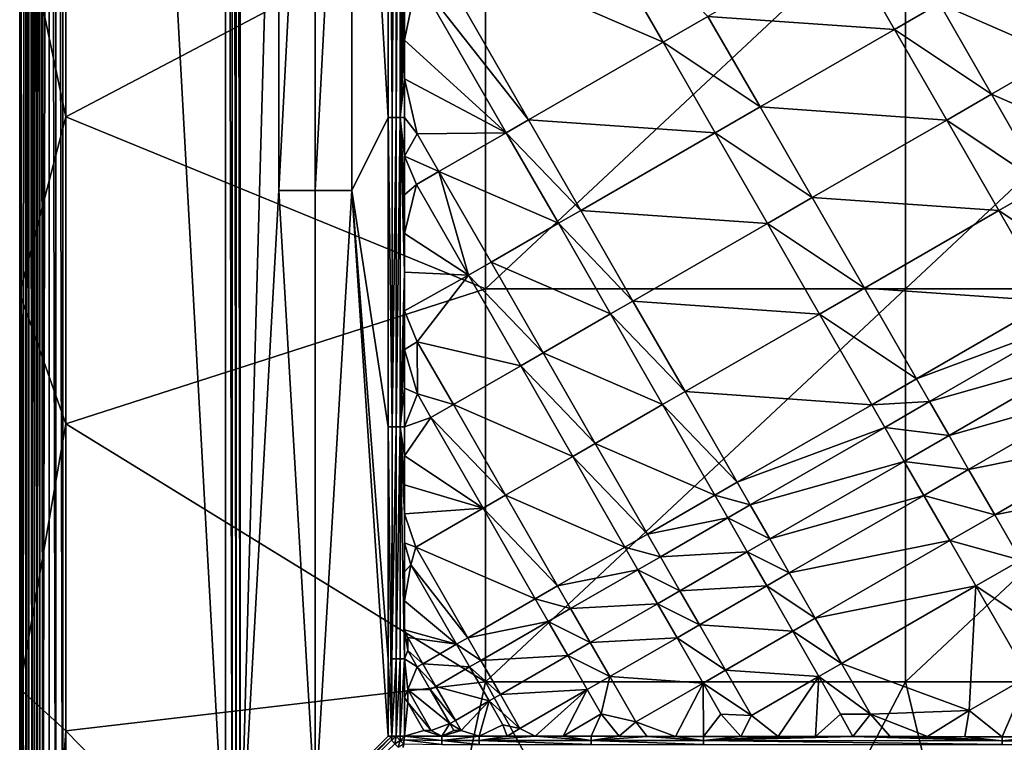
# Model space of a CAD drawing. Header units: inches. Extents: x -23.7 to 23.7, y -7.1 to 20.5.
# Tile 2 of 71: x -23.7 to -15.3, y -3.9 to 2.3. Entities that reach past the tile are written whole.
import ezdxf

# ---------------------------------------------------------------- set-up
doc = ezdxf.new("R2010")
doc.units = ezdxf.units.IN
doc.layers.get('0').update_dxf_attribs({"true_color": 0xc2ced6})

msp = doc.modelspace()

# ---------------------------------------------------------------- linework, layer by layer
for points in [[(-23.6235, -6.7798), (-23.6212, 20.1876), (-23.6301, 20.1575), (-23.6235, -6.7798)], [(-23.6212, 20.1876), (-23.6235, -6.7798), (-23.6057, -6.7798), (-23.6212, 20.1876)], [(-23.6057, -6.7798), (-23.6057, 20.1575), (-23.6212, 20.1876), (-23.6057, -6.7798)], [(-23.6565, -6.8062), (-23.6301, 20.1575), (-23.6829, 10.0362), (-23.6565, -6.8062)], [(-23.6301, -6.7798), (-23.6301, 20.1575), (-23.6565, -6.8062), (-23.6301, -6.7798)], [(-23.6301, 20.1575), (-23.6301, -6.7798), (-23.6235, -6.7798), (-23.6301, 20.1575)], [(-23.5759, -6.7798), (-23.5759, 20.1575), (-23.6057, 20.1575), (-23.5759, -6.7798)], [(-23.6057, 20.1575), (-23.6057, -6.7798), (-23.5759, -6.7798), (-23.6057, 20.1575)], [(-23.5568, -6.7798), (-23.5568, 20.1575), (-23.5759, 20.1575), (-23.5568, -6.7798)], [(-23.5759, 20.1575), (-23.5759, -6.7798), (-23.5568, -6.7798), (-23.5759, 20.1575)], [(-23.535, -6.7798), (-23.535, 20.1575), (-23.5568, 20.1575), (-23.535, -6.7798)], [(-23.5568, 20.1575), (-23.5568, -6.7798), (-23.535, -6.7798), (-23.5568, 20.1575)], [(-23.511, -6.7798), (-23.511, 20.1575), (-23.535, 20.1575), (-23.511, -6.7798)], [(-23.535, 20.1575), (-23.535, -6.7798), (-23.511, -6.7798), (-23.535, 20.1575)], [(-23.4851, -6.7798), (-23.4851, 20.1575), (-23.511, 20.1575), (-23.4851, -6.7798)], [(-23.511, 20.1575), (-23.511, -6.7798), (-23.4851, -6.7798), (-23.511, 20.1575)], [(-23.4313, -6.8029), (-23.4337, 20.1633), (-23.4851, -6.7798), (-23.4313, -6.8029)], [(-23.4851, -6.7798), (-23.4337, 20.1633), (-23.4851, 20.1575), (-23.4851, -6.7798)], [(-23.3743, -6.7915), (-23.3756, 20.1605), (-23.4337, 20.1633), (-23.3743, -6.7915)], [(-23.4337, 20.1633), (-23.4313, -6.8029), (-23.3743, -6.7915), (-23.4337, 20.1633)], [(-23.3152, -6.7798), (-23.3152, 20.1575), (-23.3756, 20.1605), (-23.3152, -6.7798)], [(-23.3756, 20.1605), (-23.3743, -6.7915), (-23.3152, -6.7798), (-23.3756, 20.1605)], [(-23.3152, 20.1575), (-23.3152, -6.7798), (-21.9253, -5.1064), (-23.3152, 20.1575)], [(-21.9253, -5.1064), (-21.9253, 18.4922), (-23.3152, 20.1575), (-21.9253, -5.1064)], [(-21.8705, -5.1064), (-21.8705, 18.4922), (-21.9253, 18.4922), (-21.8705, -5.1064)], [(-21.9253, 18.4922), (-21.9253, -5.1064), (-21.8705, -5.1064), (-21.9253, 18.4922)], [(-21.8705, 18.4922), (-21.8705, -5.1064), (-21.8346, -5.1064), (-21.8705, 18.4922)], [(-21.8346, -5.1064), (-21.8346, 18.4922), (-21.8705, 18.4922), (-21.8346, -5.1064)], [(-21.8015, -5.1276), (-21.8015, 18.5134), (-21.8346, 18.4922), (-21.8015, -5.1276)], [(-21.8346, 18.4922), (-21.8346, -5.1064), (-21.8015, -5.1276), (-21.8346, 18.4922)], [(-21.472, 6.6929), (-21.8015, 18.5134), (-21.8015, -5.1276), (-21.472, 6.6929)], [(-23.6829, 10.0362), (-23.6829, 6.6625), (-23.6565, -6.8062), (-23.6829, 10.0362)], [(-23.6829, 3.2887), (-23.6565, -6.8062), (-23.6829, 6.6625), (-23.6829, 3.2887)], [(-21.8015, -5.1276), (-21.472, 0.7933), (-21.472, 6.6929), (-21.8015, -5.1276)], [(-21.1604, 6.6929), (-21.472, 6.6929), (-21.472, 0.7933), (-21.1604, 6.6929)], [(-21.472, 0.7933), (-21.1604, 0.7933), (-21.1604, 6.6929), (-21.472, 0.7933)], [(-20.8488, 6.6929), (-21.1604, 6.6929), (-21.1604, 0.7933), (-20.8488, 6.6929)], [(-21.1604, 0.7933), (-20.8488, 0.7933), (-20.8488, 6.6929), (-21.1604, 0.7933)], [(-20.8488, 0.7933), (-20.5374, 1.4155), (-20.8488, 6.6929), (-20.8488, 0.7933)], [(-20.5374, 1.4155), (-20.5374, 6.6929), (-20.8488, 6.6929), (-20.5374, 1.4155)], [(-20.5046, 1.4155), (-20.5046, 6.6929), (-20.5374, 6.6929), (-20.5046, 1.4155)], [(-20.5374, 6.6929), (-20.5374, 1.4155), (-20.5046, 1.4155), (-20.5374, 6.6929)], [(-20.5046, 1.4155), (-20.4705, 1.4154), (-20.4705, 6.6929), (-20.5046, 1.4155)], [(-20.4705, 6.6929), (-20.5046, 6.6929), (-20.5046, 1.4155), (-20.4705, 6.6929)], [(-20.4705, 1.4154), (-20.4354, 1.4154), (-20.4354, 6.6929), (-20.4705, 1.4154)], [(-20.4354, 6.6929), (-20.4705, 6.6929), (-20.4705, 1.4154), (-20.4354, 6.6929)], [(-20.3999, 4.0542), (-20.4354, 6.6929), (-20.4354, 1.4154), (-20.3999, 4.0542)], [(-23.2892, 1.422), (-23.6829, 3.2887), (-23.2892, 4.0422), (-23.2892, 1.422)], [(-23.2892, 1.422), (-23.2892, 4.0422), (-19.7063, 3.3084), (-23.2892, 1.422)], [(-20.3999, 3.7243), (-20.3999, 4.0542), (-20.4354, 1.4154), (-20.3999, 3.7243)], [(-20.4354, 1.4154), (-20.3999, 3.3945), (-20.3999, 3.7243), (-20.4354, 1.4154)], [(-18.1908, 2.0587), (-19.0808, 3.6042), (-20.2286, 2.9422), (-18.1908, 2.0587)], [(-19.0808, 3.6042), (-18.1908, 2.0587), (-17.8082, 2.2793), (-19.0808, 3.6042)], [(-20.3999, 3.0647), (-20.3999, 3.3945), (-20.4354, 1.4154), (-20.3999, 3.0647)], [(-23.6829, 3.2887), (-23.2892, 1.422), (-23.6829, -0.0851), (-23.6829, 3.2887)], [(-23.6829, -0.0851), (-23.6565, -6.8062), (-23.6829, 3.2887), (-23.6829, -0.0851)], [(-19.7063, -0.0456), (-23.2892, 1.422), (-19.7063, 3.3084), (-19.7063, -0.0456)], [(-19.7063, -0.0456), (-19.7063, 3.3084), (-16.1233, 3.3084), (-19.7063, -0.0456)], [(-16.1233, 3.3084), (-16.1233, -0.0456), (-19.7063, -0.0456), (-16.1233, 3.3084)], [(-16.1233, -0.0456), (-16.1233, 3.3084), (-12.5404, 3.3084), (-16.1233, -0.0456)], [(-12.5404, 3.3084), (-12.5404, -0.0456), (-16.1233, -0.0456), (-12.5404, 3.3084)], [(-20.4354, 1.4154), (-20.3999, 2.7348), (-20.3999, 3.0647), (-20.4354, 1.4154)], [(-19.3389, 1.3967), (-20.2286, 2.9422), (-20.2896, 2.6053), (-19.3389, 1.3967)], [(-20.2286, 2.9422), (-19.3389, 1.3967), (-18.1908, 2.0587), (-20.2286, 2.9422)], [(-16.2159, 2.1678), (-16.661, 2.9408), (-17.8082, 2.2793), (-16.2159, 2.1678)], [(-16.661, 2.9408), (-16.2159, 2.1678), (-15.8336, 2.3883), (-16.661, 2.9408)], [(-20.4354, 1.4154), (-20.3999, 2.405), (-20.3999, 2.7348), (-20.4354, 1.4154)], [(-14.8153, 1.9457), (-15.2603, 2.7189), (-15.8336, 2.3883), (-14.8153, 1.9457)], [(-20.3998, 2.0751), (-20.2896, 2.6053), (-20.3999, 2.405), (-20.3998, 2.0751)], [(-19.5303, 1.2863), (-20.2896, 2.6053), (-20.3998, 2.0751), (-19.5303, 1.2863)], [(-20.2896, 2.6053), (-19.5303, 1.2863), (-19.3389, 1.3967), (-20.2896, 2.6053)], [(-20.3998, 2.0751), (-20.3999, 2.405), (-20.4354, 1.4154), (-20.3998, 2.0751)], [(-15.3886, 1.6151), (-15.8336, 2.3883), (-16.2159, 2.1678), (-15.3886, 1.6151)], [(-15.8336, 2.3883), (-15.3886, 1.6151), (-14.8153, 1.9457), (-15.8336, 2.3883)], [(-17.3632, 1.5063), (-17.8082, 2.2793), (-18.1908, 2.0587), (-17.3632, 1.5063)], [(-17.8082, 2.2793), (-17.3632, 1.5063), (-16.2159, 2.1678), (-17.8082, 2.2793)], [(-15.7709, 1.3946), (-16.2159, 2.1678), (-17.3632, 1.5063), (-15.7709, 1.3946)], [(-16.2159, 2.1678), (-15.7709, 1.3946), (-15.3886, 1.6151), (-16.2159, 2.1678)], [(-20.4354, 1.4154), (-20.3998, 1.7453), (-20.3998, 2.0751), (-20.4354, 1.4154)], [(-19.5303, 1.2863), (-20.3998, 2.0751), (-20.3998, 1.7453), (-19.5303, 1.2863)], [(-17.7458, 1.2857), (-18.1908, 2.0587), (-19.3389, 1.3967), (-17.7458, 1.2857)], [(-18.1908, 2.0587), (-17.7458, 1.2857), (-17.3632, 1.5063), (-18.1908, 2.0587)], [(-14.3702, 1.1724), (-14.8153, 1.9457), (-15.3886, 1.6151), (-14.3702, 1.1724)], [(-20.3998, 1.4154), (-20.3998, 1.7453), (-20.4354, 1.4154), (-20.3998, 1.4154)], [(-20.3998, 1.4154), (-20.2895, 1.2762), (-20.3998, 1.7453), (-20.3998, 1.4154)], [(-20.2895, 1.2762), (-19.5303, 1.2863), (-20.3998, 1.7453), (-20.2895, 1.2762)], [(-14.9435, 0.8417), (-15.3886, 1.6151), (-15.7709, 1.3946), (-14.9435, 0.8417)], [(-15.3886, 1.6151), (-14.9435, 0.8417), (-14.3702, 1.1724), (-15.3886, 1.6151)], [(-16.9182, 0.7331), (-17.3632, 1.5063), (-17.7458, 1.2857), (-16.9182, 0.7331)], [(-17.3632, 1.5063), (-16.9182, 0.7331), (-15.7709, 1.3946), (-17.3632, 1.5063)], [(-23.2892, -1.1983), (-23.6829, -0.0851), (-23.2892, 1.422), (-23.2892, -1.1983)], [(-23.2892, 1.422), (-19.7063, -0.0456), (-23.2892, -1.1983), (-23.2892, 1.422)], [(-20.5374, 1.4155), (-20.8488, 0.7933), (-20.538, -1.2233), (-20.5374, 1.4155)], [(-20.5374, 1.4155), (-20.538, -1.2233), (-20.5049, -1.2233), (-20.5374, 1.4155)], [(-20.5049, -1.2233), (-20.5046, 1.4155), (-20.5374, 1.4155), (-20.5049, -1.2233)], [(-20.4705, 1.4154), (-20.5046, 1.4155), (-20.5049, -1.2233), (-20.4705, 1.4154)], [(-20.5049, -1.2233), (-20.4705, -1.2233), (-20.4705, 1.4154), (-20.5049, -1.2233)], [(-20.4705, -1.2233), (-20.435, -1.2233), (-20.4354, 1.4154), (-20.4705, -1.2233)], [(-20.4354, 1.4154), (-20.4705, 1.4154), (-20.4705, -1.2233), (-20.4354, 1.4154)], [(-20.4354, 1.4154), (-20.3997, 1.0856), (-20.3998, 1.4154), (-20.4354, 1.4154)], [(-20.4354, 1.4154), (-20.3996, 0.4259), (-20.3996, 0.7557), (-20.4354, 1.4154)], [(-20.4354, 1.4154), (-20.3995, 0.0961), (-20.3996, 0.4259), (-20.4354, 1.4154)], [(-20.3995, 0.0961), (-20.4354, 1.4154), (-20.435, -1.2233), (-20.3995, 0.0961)], [(-20.4354, 1.4154), (-20.3996, 0.7557), (-20.3997, 1.0856), (-20.4354, 1.4154)], [(-20.3998, 1.4154), (-20.3997, 1.0856), (-20.2895, 1.2762), (-20.3998, 1.4154)], [(-18.894, 0.6236), (-19.3389, 1.3967), (-19.5303, 1.2863), (-18.894, 0.6236)], [(-19.3389, 1.3967), (-18.894, 0.6236), (-17.7458, 1.2857), (-19.3389, 1.3967)], [(-15.3258, 0.6213), (-15.7709, 1.3946), (-16.9182, 0.7331), (-15.3258, 0.6213)], [(-15.7709, 1.3946), (-15.3258, 0.6213), (-14.9435, 0.8417), (-15.7709, 1.3946)], [(-20.1046, 0.955), (-20.2895, 1.2762), (-20.3997, 1.0856), (-20.1046, 0.955)], [(-20.1046, 0.955), (-19.5303, 1.2863), (-20.2895, 1.2762), (-20.1046, 0.955)], [(-19.0854, 0.5132), (-19.5303, 1.2863), (-20.1046, 0.955), (-19.0854, 0.5132)], [(-19.5303, 1.2863), (-19.0854, 0.5132), (-18.894, 0.6236), (-19.5303, 1.2863)], [(-17.3008, 0.5125), (-17.7458, 1.2857), (-18.894, 0.6236), (-17.3008, 0.5125)], [(-17.7458, 1.2857), (-17.3008, 0.5125), (-16.9182, 0.7331), (-17.7458, 1.2857)], [(-20.1046, 0.955), (-20.3997, 1.0856), (-20.2961, 0.8445), (-20.1046, 0.955)], [(-20.3996, 0.7557), (-20.2961, 0.8445), (-20.3997, 1.0856), (-20.3996, 0.7557)], [(-19.8513, 0.0715), (-20.1046, 0.955), (-20.2961, 0.8445), (-19.8513, 0.0715)], [(-19.8513, 0.0715), (-19.6598, 0.1819), (-20.1046, 0.955), (-19.8513, 0.0715)], [(-20.1046, 0.955), (-19.6598, 0.1819), (-19.0854, 0.5132), (-20.1046, 0.955)], [(-19.8513, 0.0715), (-20.2961, 0.8445), (-20.3996, 0.4259), (-19.8513, 0.0715)], [(-20.3996, 0.7557), (-20.3996, 0.4259), (-20.2961, 0.8445), (-20.3996, 0.7557)], [(-14.4985, 0.0683), (-14.9435, 0.8417), (-15.3258, 0.6213), (-14.4985, 0.0683)], [(-21.472, 0.7933), (-21.8015, -5.1276), (-21.1614, -4.4842), (-21.472, 0.7933)], [(-21.1614, -4.4842), (-21.1604, 0.7933), (-21.472, 0.7933), (-21.1614, -4.4842)], [(-20.8488, 0.7933), (-21.1604, 0.7933), (-21.1614, -4.4842), (-20.8488, 0.7933)], [(-20.8488, 0.7933), (-21.1614, -4.4842), (-20.5392, -3.862), (-20.8488, 0.7933)], [(-20.8488, 0.7933), (-20.5392, -3.862), (-20.5388, -3.2023), (-20.8488, 0.7933)], [(-20.5388, -3.2023), (-20.538, -1.2233), (-20.8488, 0.7933), (-20.5388, -3.2023)], [(-16.4732, -0.0403), (-16.9182, 0.7331), (-17.3008, 0.5125), (-16.4732, -0.0403)], [(-16.9182, 0.7331), (-16.4732, -0.0403), (-15.3258, 0.6213), (-16.9182, 0.7331)], [(-18.4491, -0.1496), (-18.894, 0.6236), (-19.0854, 0.5132), (-18.4491, -0.1496)], [(-18.894, 0.6236), (-18.4491, -0.1496), (-17.3008, 0.5125), (-18.894, 0.6236)], [(-14.8808, -0.1521), (-15.3258, 0.6213), (-16.4732, -0.0403), (-14.8808, -0.1521)], [(-15.3258, 0.6213), (-14.8808, -0.1521), (-14.4985, 0.0683), (-15.3258, 0.6213)], [(-18.6405, -0.26), (-19.0854, 0.5132), (-19.6598, 0.1819), (-18.6405, -0.26)], [(-19.0854, 0.5132), (-18.6405, -0.26), (-18.4491, -0.1496), (-19.0854, 0.5132)], [(-16.8559, -0.2609), (-17.3008, 0.5125), (-18.4491, -0.1496), (-16.8559, -0.2609)], [(-17.3008, 0.5125), (-16.8559, -0.2609), (-16.4732, -0.0403), (-17.3008, 0.5125)], [(-20.3996, 0.4259), (-20.3995, 0.0961), (-19.8513, 0.0715), (-20.3996, 0.4259)], [(-19.215, -0.5913), (-19.6598, 0.1819), (-19.8513, 0.0715), (-19.215, -0.5913)], [(-19.6598, 0.1819), (-19.215, -0.5913), (-18.6405, -0.26), (-19.6598, 0.1819)], [(-20.3994, -0.2338), (-20.3995, 0.0961), (-20.435, -1.2233), (-20.3994, -0.2338)], [(-19.8513, 0.0715), (-20.3995, 0.0961), (-20.3994, -0.2338), (-19.8513, 0.0715)], [(-20.2891, -0.4978), (-19.8513, 0.0715), (-20.3994, -0.2338), (-20.2891, -0.4978)], [(-19.4065, -0.7018), (-19.8513, 0.0715), (-20.2891, -0.4978), (-19.4065, -0.7018)], [(-19.8513, 0.0715), (-19.4065, -0.7018), (-19.215, -0.5913), (-19.8513, 0.0715)], [(-19.7063, -3.3997), (-23.2892, -1.1983), (-19.7063, -0.0456), (-19.7063, -3.3997)], [(-19.7063, -3.3997), (-19.7063, -0.0456), (-16.1233, -0.0456), (-19.7063, -3.3997)], [(-16.1233, -0.0456), (-16.1233, -3.3997), (-19.7063, -3.3997), (-16.1233, -0.0456)], [(-16.0283, -0.8137), (-16.4732, -0.0403), (-16.8559, -0.2609), (-16.0283, -0.8137)], [(-16.4732, -0.0403), (-16.0283, -0.8137), (-14.8808, -0.1521), (-16.4732, -0.0403)], [(-16.1233, -3.3997), (-16.1233, -0.0456), (-12.5404, -0.0456), (-16.1233, -3.3997)], [(-12.5404, -0.0456), (-12.5404, -3.3997), (-16.1233, -3.3997), (-12.5404, -0.0456)], [(-23.6829, -0.0851), (-23.2892, -1.1983), (-23.6829, -3.4588), (-23.6829, -0.0851)], [(-23.6565, -6.8062), (-23.6829, -0.0851), (-23.6829, -3.4588), (-23.6565, -6.8062)], [(-18.0042, -0.923), (-18.4491, -0.1496), (-18.6405, -0.26), (-18.0042, -0.923)], [(-18.4491, -0.1496), (-18.0042, -0.923), (-16.8559, -0.2609), (-18.4491, -0.1496)], [(-14.7696, -0.3455), (-14.8808, -0.1521), (-16.0283, -0.8137), (-14.7696, -0.3455)], [(-20.3994, -0.2338), (-20.435, -1.2233), (-20.3993, -0.5636), (-20.3994, -0.2338)], [(-20.3993, -0.5636), (-20.2891, -0.4978), (-20.3994, -0.2338), (-20.3993, -0.5636)], [(-18.1957, -1.0334), (-18.6405, -0.26), (-19.215, -0.5913), (-18.1957, -1.0334)], [(-18.6405, -0.26), (-18.1957, -1.0334), (-18.0042, -0.923), (-18.6405, -0.26)], [(-16.4109, -1.0343), (-16.8559, -0.2609), (-18.0042, -0.923), (-16.4109, -1.0343)], [(-16.8559, -0.2609), (-16.4109, -1.0343), (-16.0283, -0.8137), (-16.8559, -0.2609)], [(-16.0283, -0.8137), (-15.9171, -1.0071), (-14.7696, -0.3455), (-16.0283, -0.8137)], [(-14.6027, -0.6355), (-14.7696, -0.3455), (-15.9171, -1.0071), (-14.6027, -0.6355)], [(-20.289, -0.9417), (-20.2891, -0.4978), (-20.3993, -0.5636), (-20.289, -0.9417)], [(-20.2891, -0.4978), (-19.9812, -1.0333), (-19.4065, -0.7018), (-20.2891, -0.4978)], [(-20.2891, -0.4978), (-20.289, -0.9417), (-19.9812, -1.0333), (-20.2891, -0.4978)], [(-20.435, -1.2233), (-20.3992, -0.8935), (-20.3993, -0.5636), (-20.435, -1.2233)], [(-20.289, -0.9417), (-20.3993, -0.5636), (-20.3992, -0.8935), (-20.289, -0.9417)], [(-18.7702, -1.3647), (-19.215, -0.5913), (-19.4065, -0.7018), (-18.7702, -1.3647)], [(-19.215, -0.5913), (-18.7702, -1.3647), (-18.1957, -1.0334), (-19.215, -0.5913)], [(-15.9171, -1.0071), (-15.7503, -1.2971), (-14.6027, -0.6355), (-15.9171, -1.0071)], [(-14.4359, -0.9255), (-14.6027, -0.6355), (-15.7503, -1.2971), (-14.4359, -0.9255)], [(-18.9617, -1.4752), (-19.4065, -0.7018), (-19.9812, -1.0333), (-18.9617, -1.4752)], [(-19.4065, -0.7018), (-18.9617, -1.4752), (-18.7702, -1.3647), (-19.4065, -0.7018)], [(-15.9171, -1.0071), (-16.0283, -0.8137), (-16.4109, -1.0343), (-15.9171, -1.0071)], [(-20.435, -1.2233), (-20.3991, -1.2233), (-20.3992, -0.8935), (-20.435, -1.2233)], [(-20.3992, -0.8935), (-20.3991, -1.2233), (-20.289, -0.9417), (-20.3992, -0.8935)], [(-17.5594, -1.6965), (-18.0042, -0.923), (-18.1957, -1.0334), (-17.5594, -1.6965)], [(-18.0042, -0.923), (-17.5594, -1.6965), (-16.4109, -1.0343), (-18.0042, -0.923)], [(-20.1728, -1.1439), (-20.289, -0.9417), (-20.3991, -1.2233), (-20.1728, -1.1439)], [(-20.289, -0.9417), (-20.1728, -1.1439), (-19.9812, -1.0333), (-20.289, -0.9417)], [(-16.4109, -1.0343), (-16.2997, -1.2277), (-15.9171, -1.0071), (-16.4109, -1.0343)], [(-15.7503, -1.2971), (-15.9171, -1.0071), (-16.2997, -1.2277), (-15.7503, -1.2971)], [(-15.7503, -1.2971), (-15.5834, -1.5871), (-14.4359, -0.9255), (-15.7503, -1.2971)], [(-14.2134, -1.3122), (-14.4359, -0.9255), (-15.5834, -1.5871), (-14.2134, -1.3122)], [(-19.5364, -1.8068), (-19.9812, -1.0333), (-20.1728, -1.1439), (-19.5364, -1.8068)], [(-19.9812, -1.0333), (-19.5364, -1.8068), (-18.9617, -1.4752), (-19.9812, -1.0333)], [(-17.7508, -1.8069), (-18.1957, -1.0334), (-18.7702, -1.3647), (-17.7508, -1.8069)], [(-18.1957, -1.0334), (-17.7508, -1.8069), (-17.5594, -1.6965), (-18.1957, -1.0334)], [(-16.2997, -1.2277), (-16.4109, -1.0343), (-17.5594, -1.6965), (-16.2997, -1.2277)], [(-20.3991, -1.2233), (-20.399, -1.4707), (-20.1728, -1.1439), (-20.3991, -1.2233)], [(-20.1728, -1.1439), (-20.399, -1.4707), (-19.7281, -1.9174), (-20.1728, -1.1439)], [(-20.1728, -1.1439), (-19.7281, -1.9174), (-19.5364, -1.8068), (-20.1728, -1.1439)], [(-23.6829, -3.4588), (-23.2892, -1.1983), (-23.2892, -3.8185), (-23.6829, -3.4588)], [(-23.2892, -1.1983), (-19.7063, -3.3997), (-23.2892, -3.8185), (-23.2892, -1.1983)], [(-20.538, -1.2233), (-20.5388, -3.2023), (-20.5055, -3.862), (-20.538, -1.2233)], [(-20.538, -1.2233), (-20.5055, -3.862), (-20.5049, -1.2233), (-20.538, -1.2233)], [(-20.5054, -3.2024), (-20.5049, -1.2233), (-20.5055, -3.862), (-20.5054, -3.2024)], [(-20.5054, -3.2024), (-20.4704, -3.2024), (-20.4705, -1.2233), (-20.5054, -3.2024)], [(-20.4705, -1.2233), (-20.5049, -1.2233), (-20.5054, -3.2024), (-20.4705, -1.2233)], [(-20.435, -1.2233), (-20.4705, -1.2233), (-20.4704, -3.2024), (-20.435, -1.2233)], [(-20.4704, -3.2024), (-20.4345, -3.2024), (-20.435, -1.2233), (-20.4704, -3.2024)], [(-20.3991, -1.2233), (-20.435, -1.2233), (-20.399, -1.4707), (-20.3991, -1.2233)], [(-20.3989, -1.7181), (-20.399, -1.4707), (-20.435, -1.2233), (-20.3989, -1.7181)], [(-20.435, -1.2233), (-20.3981, -3.2024), (-20.3988, -1.9655), (-20.435, -1.2233)], [(-20.435, -1.2233), (-20.3988, -1.9655), (-20.3989, -1.7181), (-20.435, -1.2233)], [(-20.435, -1.2233), (-20.4345, -3.2024), (-20.3981, -3.2024), (-20.435, -1.2233)], [(-17.5594, -1.6965), (-17.4482, -1.8899), (-16.2997, -1.2277), (-17.5594, -1.6965)], [(-16.1329, -1.5177), (-16.2997, -1.2277), (-17.4482, -1.8899), (-16.1329, -1.5177)], [(-16.2997, -1.2277), (-16.1329, -1.5177), (-15.7503, -1.2971), (-16.2997, -1.2277)], [(-15.5834, -1.5871), (-15.7503, -1.2971), (-16.1329, -1.5177), (-15.5834, -1.5871)], [(-15.5834, -1.5871), (-15.361, -1.9738), (-14.2134, -1.3122), (-15.5834, -1.5871)], [(-13.991, -1.6988), (-14.2134, -1.3122), (-15.361, -1.9738), (-13.991, -1.6988)], [(-18.3254, -2.1383), (-18.7702, -1.3647), (-18.9617, -1.4752), (-18.3254, -2.1383)], [(-18.7702, -1.3647), (-18.3254, -2.1383), (-17.7508, -1.8069), (-18.7702, -1.3647)], [(-20.399, -1.4707), (-20.3989, -1.7181), (-19.7281, -1.9174), (-20.399, -1.4707)], [(-18.5169, -2.2488), (-18.9617, -1.4752), (-19.5364, -1.8068), (-18.5169, -2.2488)], [(-18.9617, -1.4752), (-18.5169, -2.2488), (-18.3254, -2.1383), (-18.9617, -1.4752)], [(-17.4482, -1.8899), (-17.2814, -2.18), (-16.1329, -1.5177), (-17.4482, -1.8899)], [(-15.9661, -1.8078), (-16.1329, -1.5177), (-17.2814, -2.18), (-15.9661, -1.8078)], [(-16.1329, -1.5177), (-15.9661, -1.8078), (-15.5834, -1.5871), (-16.1329, -1.5177)], [(-15.361, -1.9738), (-15.5834, -1.5871), (-15.9661, -1.8078), (-15.361, -1.9738)], [(-20.3989, -1.7181), (-20.3988, -1.9655), (-19.7281, -1.9174), (-20.3989, -1.7181)], [(-17.4482, -1.8899), (-17.5594, -1.6965), (-17.7508, -1.8069), (-17.4482, -1.8899)], [(-15.361, -1.9738), (-15.1387, -2.3604), (-13.991, -1.6988), (-15.361, -1.9738)], [(-19.0917, -2.5804), (-19.5364, -1.8068), (-19.7281, -1.9174), (-19.0917, -2.5804)], [(-19.5364, -1.8068), (-19.0917, -2.5804), (-18.5169, -2.2488), (-19.5364, -1.8068)], [(-17.6396, -2.0003), (-17.7508, -1.8069), (-18.3254, -2.1383), (-17.6396, -2.0003)], [(-17.7508, -1.8069), (-17.6396, -2.0003), (-17.4482, -1.8899), (-17.7508, -1.8069)], [(-17.2814, -2.18), (-17.1146, -2.47), (-15.9661, -1.8078), (-17.2814, -2.18)], [(-15.7437, -2.1944), (-15.9661, -1.8078), (-17.1146, -2.47), (-15.7437, -2.1944)], [(-15.9661, -1.8078), (-15.7437, -2.1944), (-15.361, -1.9738), (-15.9661, -1.8078)], [(-20.3988, -1.9655), (-20.303, -2.2492), (-19.7281, -1.9174), (-20.3988, -1.9655)], [(-19.2833, -2.691), (-19.7281, -1.9174), (-20.303, -2.2492), (-19.2833, -2.691)], [(-19.7281, -1.9174), (-19.2833, -2.691), (-19.0917, -2.5804), (-19.7281, -1.9174)], [(-17.2814, -2.18), (-17.4482, -1.8899), (-17.6396, -2.0003), (-17.2814, -2.18)], [(-20.3987, -2.2129), (-20.3988, -1.9655), (-20.3981, -3.2024), (-20.3987, -2.2129)], [(-20.3988, -1.9655), (-20.3987, -2.2129), (-20.303, -2.2492), (-20.3988, -1.9655)], [(-18.3254, -2.1383), (-18.2142, -2.3317), (-17.6396, -2.0003), (-18.3254, -2.1383)], [(-17.4729, -2.2904), (-17.6396, -2.0003), (-18.2142, -2.3317), (-17.4729, -2.2904)], [(-17.6396, -2.0003), (-17.4729, -2.2904), (-17.2814, -2.18), (-17.6396, -2.0003)], [(-15.1387, -2.3604), (-15.361, -1.9738), (-15.7437, -2.1944), (-15.1387, -2.3604)], [(-18.2142, -2.3317), (-18.3254, -2.1383), (-18.5169, -2.2488), (-18.2142, -2.3317)], [(-17.1146, -2.47), (-17.2814, -2.18), (-17.4729, -2.2904), (-17.1146, -2.47)], [(-20.3981, -3.2024), (-20.3985, -2.4603), (-20.3987, -2.2129), (-20.3981, -3.2024)], [(-20.3987, -2.2129), (-20.3985, -2.4603), (-20.3435, -2.4008), (-20.3987, -2.2129)], [(-20.3435, -2.4008), (-20.303, -2.2492), (-20.3987, -2.2129), (-20.3435, -2.4008)], [(-19.8584, -3.0229), (-20.303, -2.2492), (-20.3435, -2.4008), (-19.8584, -3.0229)], [(-20.303, -2.2492), (-19.8584, -3.0229), (-19.2833, -2.691), (-20.303, -2.2492)], [(-18.4057, -2.4422), (-18.5169, -2.2488), (-19.0917, -2.5804), (-18.4057, -2.4422)], [(-18.5169, -2.2488), (-18.4057, -2.4422), (-18.2142, -2.3317), (-18.5169, -2.2488)], [(-17.1146, -2.47), (-16.8923, -2.8567), (-15.7437, -2.1944), (-17.1146, -2.47)], [(-15.5214, -2.581), (-15.7437, -2.1944), (-16.8923, -2.8567), (-15.5214, -2.581)], [(-15.7437, -2.1944), (-15.5214, -2.581), (-15.1387, -2.3604), (-15.7437, -2.1944)], [(-18.0474, -2.6218), (-18.2142, -2.3317), (-18.4057, -2.4422), (-18.0474, -2.6218)], [(-18.2142, -2.3317), (-18.0474, -2.6218), (-17.4729, -2.2904), (-18.2142, -2.3317)], [(-17.3061, -2.5805), (-17.4729, -2.2904), (-18.0474, -2.6218), (-17.3061, -2.5805)], [(-17.4729, -2.2904), (-17.3061, -2.5805), (-17.1146, -2.47), (-17.4729, -2.2904)], [(-20.3435, -2.4008), (-20.3985, -2.4603), (-20.3984, -2.7077), (-20.3435, -2.4008)], [(-19.9542, -3.0782), (-20.3435, -2.4008), (-20.3984, -2.7077), (-19.9542, -3.0782)], [(-20.3435, -2.4008), (-19.9542, -3.0782), (-19.8584, -3.0229), (-20.3435, -2.4008)], [(-14.694, -3.1333), (-15.1387, -2.3604), (-15.5214, -2.581), (-14.694, -3.1333)], [(-20.3981, -3.2024), (-20.3984, -2.7077), (-20.3985, -2.4603), (-20.3981, -3.2024)], [(-19.0917, -2.5804), (-18.9805, -2.7739), (-18.4057, -2.4422), (-19.0917, -2.5804)], [(-18.239, -2.7323), (-18.4057, -2.4422), (-18.9805, -2.7739), (-18.239, -2.7323)], [(-18.4057, -2.4422), (-18.239, -2.7323), (-18.0474, -2.6218), (-18.4057, -2.4422)], [(-16.8923, -2.8567), (-17.1146, -2.47), (-17.3061, -2.5805), (-16.8923, -2.8567)], [(-18.9805, -2.7739), (-19.0917, -2.5804), (-19.2833, -2.691), (-18.9805, -2.7739)], [(-18.0474, -2.6218), (-17.8807, -2.9119), (-17.3061, -2.5805), (-18.0474, -2.6218)], [(-17.0838, -2.9672), (-17.3061, -2.5805), (-17.8807, -2.9119), (-17.0838, -2.9672)], [(-17.3061, -2.5805), (-17.0838, -2.9672), (-16.8923, -2.8567), (-17.3061, -2.5805)], [(-16.8923, -2.8567), (-16.67, -3.2434), (-15.5214, -2.581), (-16.8923, -2.8567)], [(-15.5798, -3.644), (-15.5214, -2.581), (-16.67, -3.2434), (-15.5798, -3.644)], [(-15.0767, -3.3539), (-15.5214, -2.581), (-15.5798, -3.644), (-15.0767, -3.3539)], [(-15.5214, -2.581), (-15.0767, -3.3539), (-14.694, -3.1333), (-15.5214, -2.581)], [(-17.8807, -2.9119), (-18.0474, -2.6218), (-18.239, -2.7323), (-17.8807, -2.9119)], [(-20.3981, -3.2024), (-20.3983, -2.955), (-20.3984, -2.7077), (-20.3981, -3.2024)], [(-20.3983, -2.955), (-19.9542, -3.0782), (-20.3984, -2.7077), (-20.3983, -2.955)], [(-19.1722, -2.8844), (-19.2833, -2.691), (-19.8584, -3.0229), (-19.1722, -2.8844)], [(-19.2833, -2.691), (-19.1722, -2.8844), (-18.9805, -2.7739), (-19.2833, -2.691)], [(-18.9805, -2.7739), (-18.8138, -3.064), (-18.239, -2.7323), (-18.9805, -2.7739)], [(-18.0722, -3.0224), (-18.239, -2.7323), (-18.8138, -3.064), (-18.0722, -3.0224)], [(-18.239, -2.7323), (-18.0722, -3.0224), (-17.8807, -2.9119), (-18.239, -2.7323)], [(-18.8138, -3.064), (-18.9805, -2.7739), (-19.1722, -2.8844), (-18.8138, -3.064)], [(-16.67, -3.2434), (-16.8923, -2.8567), (-17.0838, -2.9672), (-16.67, -3.2434)], [(-19.8584, -3.0229), (-19.7472, -3.2163), (-19.1722, -2.8844), (-19.8584, -3.0229)], [(-19.0054, -3.1746), (-19.1722, -2.8844), (-19.7472, -3.2163), (-19.0054, -3.1746)], [(-19.1722, -2.8844), (-19.0054, -3.1746), (-18.8138, -3.064), (-19.1722, -2.8844)], [(-17.6584, -3.2987), (-17.8807, -2.9119), (-18.0722, -3.0224), (-17.6584, -3.2987)], [(-17.8807, -2.9119), (-17.6584, -3.2987), (-17.0838, -2.9672), (-17.8807, -2.9119)], [(-20.3983, -2.955), (-20.3981, -3.2024), (-20.3706, -3.1312), (-20.3983, -2.955)], [(-20.3706, -3.1312), (-20.3707, -3.0199), (-20.3983, -2.955), (-20.3706, -3.1312)], [(-20.3707, -3.0199), (-19.9542, -3.0782), (-20.3983, -2.955), (-20.3707, -3.0199)], [(-20.3706, -3.1312), (-20.2418, -3.2443), (-20.3707, -3.0199), (-20.3706, -3.1312)], [(-20.3707, -3.0199), (-20.2418, -3.2443), (-19.9542, -3.0782), (-20.3707, -3.0199)], [(-19.7472, -3.2163), (-19.8584, -3.0229), (-19.9542, -3.0782), (-19.7472, -3.2163)], [(-18.8138, -3.064), (-18.647, -3.3541), (-18.0722, -3.0224), (-18.8138, -3.064)], [(-17.8499, -3.4092), (-18.0722, -3.0224), (-18.647, -3.3541), (-17.8499, -3.4092)], [(-18.0722, -3.0224), (-17.8499, -3.4092), (-17.6584, -3.2987), (-18.0722, -3.0224)], [(-16.8615, -3.3538), (-17.0838, -2.9672), (-17.6584, -3.2987), (-16.8615, -3.3538)], [(-17.0838, -2.9672), (-16.8615, -3.3538), (-16.67, -3.2434), (-17.0838, -2.9672)], [(-19.8431, -3.2717), (-19.9542, -3.0782), (-20.2418, -3.2443), (-19.8431, -3.2717)], [(-19.9542, -3.0782), (-19.8431, -3.2717), (-19.7472, -3.2163), (-19.9542, -3.0782)], [(-18.647, -3.3541), (-18.8138, -3.064), (-19.0054, -3.1746), (-18.647, -3.3541)], [(-20.2898, -3.2719), (-20.3706, -3.1312), (-20.3981, -3.2024), (-20.2898, -3.2719)], [(-20.2418, -3.2443), (-20.3706, -3.1312), (-20.2898, -3.2719), (-20.2418, -3.2443)], [(-19.7472, -3.2163), (-19.5805, -3.5065), (-19.0054, -3.1746), (-19.7472, -3.2163)], [(-18.8387, -3.4647), (-19.0054, -3.1746), (-19.5805, -3.5065), (-18.8387, -3.4647)], [(-19.0054, -3.1746), (-18.8387, -3.4647), (-18.647, -3.3541), (-19.0054, -3.1746)], [(-20.5388, -3.2023), (-20.5392, -3.862), (-20.5055, -3.862), (-20.5388, -3.2023)], [(-20.4704, -3.2024), (-20.5054, -3.2024), (-20.5055, -3.862), (-20.4704, -3.2024)], [(-20.5055, -3.862), (-20.4704, -3.8621), (-20.4704, -3.2024), (-20.5055, -3.862)], [(-20.4345, -3.2024), (-20.4704, -3.2024), (-20.4704, -3.8621), (-20.4345, -3.2024)], [(-20.4704, -3.8621), (-20.4343, -3.8621), (-20.4345, -3.2024), (-20.4704, -3.8621)], [(-20.3981, -3.2024), (-20.4345, -3.2024), (-20.4343, -3.8621), (-20.3981, -3.2024)], [(-20.4343, -3.8621), (-20.3976, -3.8621), (-20.3981, -3.2024), (-20.4343, -3.8621)], [(-20.3976, -3.8621), (-20.3979, -3.5323), (-20.3981, -3.2024), (-20.3976, -3.8621)], [(-20.3705, -3.4648), (-20.2898, -3.2719), (-20.3981, -3.2024), (-20.3705, -3.4648)], [(-20.3981, -3.2024), (-20.3979, -3.5323), (-20.3705, -3.4648), (-20.3981, -3.2024)], [(-20.1786, -3.4654), (-20.2898, -3.2719), (-20.3705, -3.4648), (-20.1786, -3.4654)], [(-20.1307, -3.4377), (-20.2418, -3.2443), (-20.2898, -3.2719), (-20.1307, -3.4377)], [(-20.2898, -3.2719), (-20.1786, -3.4654), (-20.1307, -3.4377), (-20.2898, -3.2719)], [(-20.2418, -3.2443), (-20.1307, -3.4377), (-19.8431, -3.2717), (-20.2418, -3.2443)], [(-19.6763, -3.5619), (-19.8431, -3.2717), (-20.1307, -3.4377), (-19.6763, -3.5619)], [(-19.5805, -3.5065), (-19.7472, -3.2163), (-19.8431, -3.2717), (-19.5805, -3.5065)], [(-19.8431, -3.2717), (-19.6763, -3.5619), (-19.5805, -3.5065), (-19.8431, -3.2717)], [(-16.4216, -3.6753), (-16.67, -3.2434), (-16.8615, -3.3538), (-16.4216, -3.6753)], [(-16.4216, -3.6753), (-15.5798, -3.644), (-16.67, -3.2434), (-16.4216, -3.6753)], [(-18.647, -3.3541), (-18.8387, -3.4647), (-18.7193, -3.6725), (-18.647, -3.3541)], [(-18.4248, -3.7409), (-18.647, -3.3541), (-18.7193, -3.6725), (-18.4248, -3.7409)], [(-18.647, -3.3541), (-18.4248, -3.7409), (-17.8499, -3.4092), (-18.647, -3.3541)], [(-17.4361, -3.6853), (-17.6584, -3.2987), (-17.8499, -3.4092), (-17.4361, -3.6853)], [(-17.6584, -3.2987), (-17.4361, -3.6853), (-16.8615, -3.3538), (-17.6584, -3.2987)], [(-17.2105, -3.8656), (-16.8615, -3.3538), (-17.4361, -3.6853), (-17.2105, -3.8656)], [(-17.2105, -3.8656), (-16.8918, -3.8659), (-16.8615, -3.3538), (-17.2105, -3.8656)], [(-16.8615, -3.3538), (-16.8918, -3.8659), (-16.6768, -3.675), (-16.8615, -3.3538)], [(-16.8615, -3.3538), (-16.6768, -3.675), (-16.4216, -3.6753), (-16.8615, -3.3538)], [(-15.2982, -3.8678), (-15.0767, -3.3539), (-15.5798, -3.644), (-15.2982, -3.8678)], [(-15.2982, -3.8678), (-14.9795, -3.8682), (-15.0767, -3.3539), (-15.2982, -3.8678)], [(-23.2892, -3.8185), (-19.7063, -3.3997), (-20.4215, -6.7537), (-23.2892, -3.8185)], [(-17.8688, -6.7537), (-20.4215, -6.7537), (-19.7063, -3.3997), (-17.8688, -6.7537)], [(-19.9639, -3.7279), (-20.1307, -3.4377), (-20.1786, -3.4654), (-19.9639, -3.7279)], [(-20.1307, -3.4377), (-19.9639, -3.7279), (-19.6763, -3.5619), (-20.1307, -3.4377)], [(-19.7063, -3.3997), (-16.1233, -3.3997), (-17.8688, -6.7537), (-19.7063, -3.3997)], [(-18.0869, -3.8646), (-17.8499, -3.4092), (-18.4248, -3.7409), (-18.0869, -3.8646)], [(-18.0869, -3.8646), (-17.8479, -3.8649), (-17.8499, -3.4092), (-18.0869, -3.8646)], [(-17.8688, -6.7537), (-16.1233, -3.3997), (-15.3161, -6.7537), (-17.8688, -6.7537)], [(-17.8499, -3.4092), (-17.8479, -3.8649), (-17.6979, -3.6737), (-17.8499, -3.4092)], [(-17.8499, -3.4092), (-17.6979, -3.6737), (-17.4361, -3.6853), (-17.8499, -3.4092)], [(-16.1233, -3.3997), (-12.5404, -3.3997), (-15.3161, -6.7537), (-16.1233, -3.3997)], [(-23.6829, -6.8326), (-23.6829, -3.4588), (-23.486, -6.6357), (-23.6829, -6.8326)], [(-23.486, -6.6357), (-23.6829, -3.4588), (-23.2892, -3.8185), (-23.486, -6.6357)], [(-23.6565, -6.8062), (-23.6829, -3.4588), (-23.6829, -6.8326), (-23.6565, -6.8062)], [(-20.3979, -3.5323), (-20.3704, -3.5761), (-20.3705, -3.4648), (-20.3979, -3.5323)], [(-20.1696, -3.8145), (-20.3705, -3.4648), (-20.3704, -3.5761), (-20.1696, -3.8145)], [(-20.0119, -3.7556), (-20.1786, -3.4654), (-20.3705, -3.4648), (-20.0119, -3.7556)], [(-20.3705, -3.4648), (-20.1696, -3.8145), (-20.0119, -3.7556), (-20.3705, -3.4648)], [(-20.1786, -3.4654), (-20.0119, -3.7556), (-19.9639, -3.7279), (-20.1786, -3.4654)], [(-19.4138, -3.7967), (-19.5805, -3.5065), (-19.6763, -3.5619), (-19.4138, -3.7967)], [(-19.5805, -3.5065), (-19.4138, -3.7967), (-18.8387, -3.4647), (-19.5805, -3.5065)], [(-18.8387, -3.4647), (-19.4138, -3.7967), (-19.2821, -3.8633), (-18.8387, -3.4647)], [(-18.8387, -3.4647), (-19.2821, -3.8633), (-19.0431, -3.8635), (-18.8387, -3.4647)], [(-18.7193, -3.6725), (-18.8387, -3.4647), (-19.0431, -3.8635), (-18.7193, -3.6725)], [(-20.3704, -3.5761), (-20.3979, -3.5323), (-20.3976, -3.8621), (-20.3704, -3.5761)], [(-20.3976, -3.8621), (-20.2335, -3.8144), (-20.3704, -3.5761), (-20.3976, -3.8621)], [(-20.3704, -3.5761), (-20.2335, -3.8144), (-20.1696, -3.8145), (-20.3704, -3.5761)], [(-19.6763, -3.5619), (-19.9639, -3.7279), (-19.9141, -3.8148), (-19.6763, -3.5619)], [(-19.9141, -3.8148), (-19.7602, -3.8628), (-19.6763, -3.5619), (-19.9141, -3.8148)], [(-19.5583, -3.7673), (-19.6763, -3.5619), (-19.7602, -3.8628), (-19.5583, -3.7673)], [(-19.6763, -3.5619), (-19.5583, -3.7673), (-19.4138, -3.7967), (-19.6763, -3.5619)], [(-18.7193, -3.6725), (-19.0431, -3.8635), (-18.804, -3.8638), (-18.7193, -3.6725)], [(-18.804, -3.8638), (-18.565, -3.8641), (-18.7193, -3.6725), (-18.804, -3.8638)], [(-18.7193, -3.6725), (-18.565, -3.8641), (-18.4248, -3.7409), (-18.7193, -3.6725)], [(-17.5292, -3.8652), (-17.6979, -3.6737), (-17.8479, -3.8649), (-17.5292, -3.8652)], [(-17.6979, -3.6737), (-17.5292, -3.8652), (-17.4361, -3.6853), (-17.6979, -3.6737)], [(-17.5292, -3.8652), (-17.2105, -3.8656), (-17.4361, -3.6853), (-17.5292, -3.8652)], [(-16.8918, -3.8659), (-16.5731, -3.8663), (-16.6768, -3.675), (-16.8918, -3.8659)], [(-16.5731, -3.8663), (-16.4216, -3.6753), (-16.6768, -3.675), (-16.5731, -3.8663)], [(-16.5731, -3.8663), (-16.2544, -3.8667), (-16.4216, -3.6753), (-16.5731, -3.8663)], [(-15.9356, -3.867), (-15.5798, -3.644), (-16.4216, -3.6753), (-15.9356, -3.867)], [(-15.9356, -3.867), (-16.4216, -3.6753), (-16.2544, -3.8667), (-15.9356, -3.867)], [(-15.9356, -3.867), (-15.6169, -3.8674), (-15.5798, -3.644), (-15.9356, -3.867)], [(-15.6169, -3.8674), (-15.2982, -3.8678), (-15.5798, -3.644), (-15.6169, -3.8674)], [(-20.0789, -3.8625), (-20.0119, -3.7556), (-20.1696, -3.8145), (-20.0789, -3.8625)], [(-20.0789, -3.8625), (-19.9779, -3.8147), (-20.0119, -3.7556), (-20.0789, -3.8625)], [(-19.9141, -3.8148), (-19.9639, -3.7279), (-20.0119, -3.7556), (-19.9141, -3.8148)], [(-20.0119, -3.7556), (-19.9779, -3.8147), (-19.9141, -3.8148), (-20.0119, -3.7556)], [(-19.5583, -3.7673), (-19.7602, -3.8628), (-19.5211, -3.863), (-19.5583, -3.7673)], [(-19.5583, -3.7673), (-19.5211, -3.863), (-19.4138, -3.7967), (-19.5583, -3.7673)], [(-18.565, -3.8641), (-18.326, -3.8643), (-18.4248, -3.7409), (-18.565, -3.8641)], [(-18.326, -3.8643), (-18.0869, -3.8646), (-18.4248, -3.7409), (-18.326, -3.8643)], [(-23.2892, -6.4388), (-23.486, -6.6357), (-23.2892, -3.8185), (-23.2892, -6.4388)], [(-23.2892, -6.4388), (-23.2892, -3.8185), (-20.4215, -6.7537), (-23.2892, -6.4388)], [(-21.7974, -5.1845), (-20.5055, -3.862), (-21.8015, -5.1276), (-21.7974, -5.1845)], [(-21.8015, -5.1276), (-20.5055, -3.862), (-21.1614, -4.4842), (-21.8015, -5.1276)], [(-20.5055, -3.862), (-21.7974, -5.1845), (-20.5098, -3.8969), (-20.5055, -3.862)], [(-21.1614, -4.4842), (-20.5055, -3.862), (-20.5392, -3.862), (-21.1614, -4.4842)], [(-20.4704, -3.8621), (-20.5055, -3.862), (-20.5098, -3.8969), (-20.4704, -3.8621)], [(-20.5098, -3.8969), (-20.4819, -3.927), (-20.4704, -3.8621), (-20.5098, -3.8969)], [(-20.4704, -3.8621), (-20.4343, -3.8621), (-20.5055, -3.862), (-20.4704, -3.8621)], [(-20.4355, -3.9), (-20.4704, -3.8621), (-20.4819, -3.927), (-20.4355, -3.9)], [(-20.4355, -3.9), (-20.4343, -3.8621), (-20.4704, -3.8621), (-20.4355, -3.9)], [(-20.4355, -3.9), (-20.3976, -3.8621), (-20.4343, -3.8621), (-20.4355, -3.9)], [(-20.4019, -3.895), (-20.3976, -3.8621), (-20.4355, -3.9), (-20.4019, -3.895)], [(-20.4061, -3.9276), (-20.4019, -3.895), (-20.3976, -3.8621), (-20.4061, -3.9276)], [(-20.0789, -3.899), (-20.3976, -3.8621), (-20.4019, -3.895), (-20.0789, -3.899)], [(-20.0789, -3.8625), (-20.2335, -3.8144), (-20.3976, -3.8621), (-20.0789, -3.8625)], [(-20.0789, -3.899), (-20.0789, -3.8625), (-20.3976, -3.8621), (-20.0789, -3.899)], [(-20.0789, -3.8625), (-20.1696, -3.8145), (-20.2335, -3.8144), (-20.0789, -3.8625)], [(-19.9141, -3.8148), (-19.9779, -3.8147), (-20.0789, -3.8625), (-19.9141, -3.8148)], [(-19.9141, -3.8148), (-20.0789, -3.8625), (-19.7602, -3.8628), (-19.9141, -3.8148)], [(-19.7602, -3.8628), (-20.0789, -3.8625), (-20.0789, -3.899), (-19.7602, -3.8628)], [(-20.0789, -3.899), (-19.7601, -3.8991), (-19.7602, -3.8628), (-20.0789, -3.899)], [(-19.7601, -3.8991), (-19.5211, -3.863), (-19.7602, -3.8628), (-19.7601, -3.8991)], [(-19.7601, -3.8991), (-19.2821, -3.8633), (-19.5211, -3.863), (-19.7601, -3.8991)], [(-19.2821, -3.8633), (-19.7601, -3.8991), (-18.804, -3.8997), (-19.2821, -3.8633)], [(-19.2821, -3.8633), (-19.4138, -3.7967), (-19.5211, -3.863), (-19.2821, -3.8633)], [(-18.804, -3.8997), (-19.0431, -3.8635), (-19.2821, -3.8633), (-18.804, -3.8997)], [(-19.0431, -3.8635), (-18.804, -3.8997), (-18.804, -3.8638), (-19.0431, -3.8635)], [(-18.804, -3.8997), (-18.565, -3.8641), (-18.804, -3.8638), (-18.804, -3.8997)], [(-18.565, -3.8641), (-18.804, -3.8997), (-18.326, -3.8643), (-18.565, -3.8641)], [(-18.804, -3.8997), (-17.8479, -3.9002), (-18.326, -3.8643), (-18.804, -3.8997)], [(-18.326, -3.8643), (-17.8479, -3.9002), (-18.0869, -3.8646), (-18.326, -3.8643)], [(-17.8479, -3.9002), (-17.8479, -3.8649), (-18.0869, -3.8646), (-17.8479, -3.9002)], [(-17.8479, -3.8649), (-17.8479, -3.9002), (-17.5292, -3.8652), (-17.8479, -3.8649)], [(-17.8479, -3.9002), (-17.2105, -3.8656), (-17.5292, -3.8652), (-17.8479, -3.9002)], [(-17.2105, -3.8656), (-17.8479, -3.9002), (-16.8918, -3.8659), (-17.2105, -3.8656)], [(-20.4819, -3.927), (-20.5098, -3.8969), (-21.7974, -5.1845), (-20.4819, -3.927)], [(-20.4355, -3.9), (-20.4819, -3.927), (-20.4525, -3.9559), (-20.4355, -3.9)], [(-20.4061, -3.9276), (-20.4355, -3.9), (-20.4525, -3.9559), (-20.4061, -3.9276)], [(-20.4061, -3.9276), (-20.4019, -3.895), (-20.4355, -3.9), (-20.4061, -3.9276)], [(-20.4102, -3.9594), (-20.4061, -3.9276), (-20.4019, -3.895), (-20.4102, -3.9594)], [(-20.4019, -3.895), (-20.4061, -3.9276), (-20.0788, -3.935), (-20.4019, -3.895)], [(-20.0788, -3.935), (-20.0789, -3.899), (-20.4019, -3.895), (-20.0788, -3.935)], [(-19.7601, -3.935), (-19.7601, -3.8991), (-20.0789, -3.899), (-19.7601, -3.935)], [(-20.0789, -3.899), (-20.0788, -3.935), (-19.7601, -3.935), (-20.0789, -3.899)], [(-18.804, -3.935), (-18.804, -3.8997), (-19.7601, -3.8991), (-18.804, -3.935)], [(-19.7601, -3.8991), (-19.7601, -3.935), (-18.804, -3.935), (-19.7601, -3.8991)], [(-17.8478, -3.935), (-17.8479, -3.9002), (-18.804, -3.8997), (-17.8478, -3.935)], [(-18.804, -3.8997), (-18.804, -3.935), (-17.8478, -3.935), (-18.804, -3.8997)], [(-16.8918, -3.8659), (-17.8479, -3.9002), (-16.5731, -3.8663), (-16.8918, -3.8659)], [(-17.8479, -3.9002), (-15.2982, -3.9017), (-16.5731, -3.8663), (-17.8479, -3.9002)], [(-15.2981, -3.9351), (-15.2982, -3.9017), (-17.8479, -3.9002), (-15.2981, -3.9351)], [(-17.8479, -3.9002), (-17.8478, -3.935), (-15.2981, -3.9351), (-17.8479, -3.9002)], [(-15.2982, -3.9017), (-16.2544, -3.8667), (-16.5731, -3.8663), (-15.2982, -3.9017)], [(-16.2544, -3.8667), (-15.2982, -3.9017), (-15.9356, -3.867), (-16.2544, -3.8667)], [(-15.2982, -3.9017), (-15.6169, -3.8674), (-15.9356, -3.867), (-15.2982, -3.9017)], [(-15.6169, -3.8674), (-15.2982, -3.9017), (-15.2982, -3.8678), (-15.6169, -3.8674)], [(-15.2982, -3.8678), (-15.2982, -3.9017), (-14.9795, -3.8682), (-15.2982, -3.8678)], [(-15.2982, -3.9017), (-14.6608, -3.8686), (-14.9795, -3.8682), (-15.2982, -3.9017)], [(-14.6608, -3.8686), (-15.2982, -3.9017), (-14.3421, -3.869), (-14.6608, -3.8686)], [(-15.2982, -3.9017), (-14.0234, -3.8694), (-14.3421, -3.869), (-15.2982, -3.9017)], [(-15.2982, -3.9017), (-12.7485, -3.9034), (-14.0234, -3.8694), (-15.2982, -3.9017)], [(-12.7484, -3.9352), (-12.7485, -3.9034), (-15.2982, -3.9017), (-12.7484, -3.9352)], [(-15.2982, -3.9017), (-15.2981, -3.9351), (-12.7484, -3.9352), (-15.2982, -3.9017)]]:
    msp.add_lwpolyline(points)

doc.saveas('drawing.dxf')
